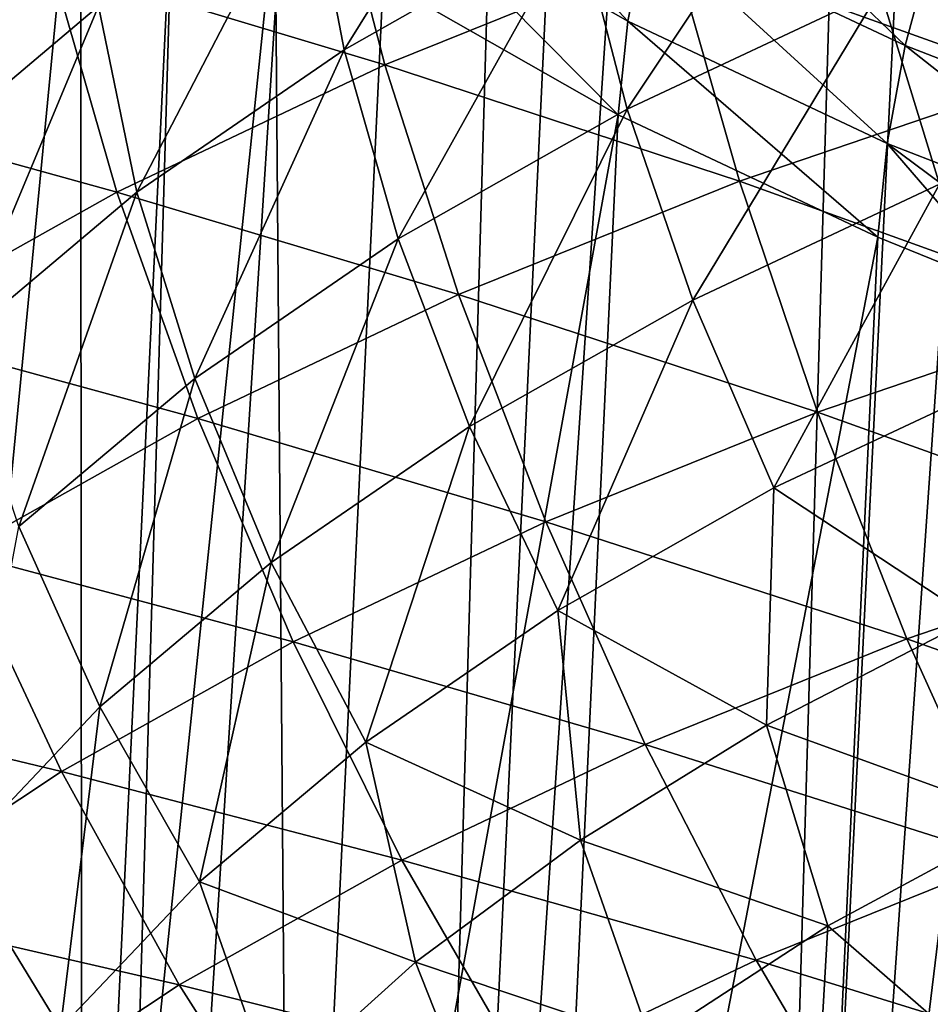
# Model space of a CAD drawing. Header units: metres. Extents: x -109 to 109, y -78 to 121.
# Tile 100 of 256: x -93.11 to -89.49, y -0.82 to 3.1. Entities that reach past the tile are written whole.
import ezdxf

# ---------------------------------------------------------------- set-up
doc = ezdxf.new("R2010")
doc.units = ezdxf.units.M
doc.layers.add('solid_508554_SW0001', color=7, linetype='CONTINUOUS')

msp = doc.modelspace()

# ---------------------------------------------------------------- linework, layer by layer
at = {"layer": 'solid_508554_SW0001'}
for points in [[(-95.050056, -7.804296, -13.899724), (-93.436661, 28.864744, -32.966454), (-92.920418, 28.52816, -33.55991)], [(-94.014725, -8.435673, -15.007804), (-95.050056, -7.804296, -13.899724), (-92.920418, 28.52816, -33.55991)], [(-94.014725, -8.435673, -15.007804), (-92.920418, 28.52816, -33.55991), (-91.794334, 27.889454, -34.674599)], [(-92.868195, -9.023515, -16.025379), (-94.014725, -8.435673, -15.007804), (-91.794334, 27.889454, -34.674599)], [(-92.868195, -9.023515, -16.025379), (-91.794334, 27.889454, -34.674599), (-90.549721, 27.300694, -35.685944)], [(-91.619385, -9.562899, -16.945078), (-92.868195, -9.023515, -16.025379), (-90.549721, 27.300694, -35.685944)], [(-91.619385, -9.562899, -16.945078), (-90.549721, 27.300694, -35.685944), (-89.88591, 27.026291, -36.150749)], [(-91.619385, -9.562899, -16.945078), (-89.88591, 27.026291, -36.150749), (-89.196869, 26.766157, -36.586704)], [(-90.276886, -10.043761, -17.764879), (-91.619385, -9.562899, -16.945078), (-89.196869, 26.766157, -36.586704)], [(-90.276886, -10.043761, -17.764879), (-89.196869, 26.766157, -36.586704), (-88.484703, 26.521063, -36.992531)], [(-90.276886, -10.043761, -17.764879), (-88.484703, 26.521063, -36.992531), (-87.751541, 26.291716, -37.367058)], [(-88.853622, -10.457082, -18.478622), (-90.276886, -10.043761, -17.764879), (-87.751541, 26.291716, -37.367058)], [(-93.579742, -3.23886, -11.92145), (-92.866875, 4.128067, -16.500563), (-93.209961, 4.437376, -15.960996)], [(-91.961769, 3.72361, 14.728415), (-91.021439, 4.256751, 15.654921), (-91.819145, 2.97693, 15.028079)], [(-91.021439, 4.256751, 15.654921), (-90.890266, 3.50345, 15.943034), (-91.819145, 2.97693, 15.028079)], [(-93.579742, -3.23886, -11.92145), (-92.861275, -3.854565, -12.987883), (-92.866875, 4.128067, -16.500563)], [(-92.861275, -3.854565, -12.987883), (-92.493973, 3.82668, -17.025717), (-92.866875, 4.128067, -16.500563)], [(-91.623444, 3.622188, -18.202372), (-90.690125, 3.090401, -19.124821), (-91.538078, 4.004298, -18.34466)], [(-90.690125, 3.090401, -19.124821), (-90.61161, 3.476458, -19.260189), (-91.538078, 4.004298, -18.34466)], [(-90.890266, 3.50345, 15.943034), (-89.864189, 3.985452, 16.774891), (-90.692696, 2.741465, 16.161848)], [(-89.864189, 3.985452, 16.774891), (-89.686058, 3.214437, 16.978189), (-90.692696, 2.741465, 16.161848)], [(-90.61161, 3.476458, -19.260189), (-89.587349, 2.994304, -20.093945), (-90.49379, 3.865041, -19.353197)], [(-89.587349, 2.994304, -20.093945), (-89.481117, 3.388305, -20.177641), (-90.49379, 3.865041, -19.353197)], [(-91.894768, 3.833498, 19.285507), (-92.983261, 3.316478, 18.393412), (-91.657021, 2.917516, 19.498468)], [(-92.861275, -3.854565, -12.987883), (-92.0924, 3.53407, -17.534983), (-92.493973, 3.82668, -17.025717)], [(-91.894768, 3.833498, 19.285507), (-91.657021, 2.917516, 19.498468), (-90.509483, 3.37995, 20.289652)], [(-89.288795, 3.795378, 20.993029), (-90.509483, 3.37995, 20.289652), (-89.057625, 2.858627, 21.092857)], [(-92.795624, 3.150491, 13.726582), (-91.961769, 3.72361, 14.728415), (-92.643173, 2.410973, 14.038897)], [(-91.961769, 3.72361, 14.728415), (-91.819145, 2.97693, 15.028079), (-92.643173, 2.410973, 14.038897)], [(-94.192589, 3.650431, 17.107513), (-93.979843, 2.757864, 17.422453), (-92.983261, 3.316478, 18.393412)], [(-91.623444, 3.622188, -18.202372), (-91.663551, 3.25128, -18.026556), (-90.728859, 2.718633, -18.950548)], [(-91.623444, 3.622188, -18.202372), (-90.728859, 2.718633, -18.950548), (-90.690125, 3.090401, -19.124821)], [(-89.686058, 3.214437, 16.978189), (-88.594009, 3.639889, 17.706547), (-89.449982, 2.4424, 17.103401)], [(-93.515785, 2.542857, 12.658998), (-93.245728, 3.56997, 12.834801), (-92.795624, 3.150491, 13.726582)], [(-92.861275, -3.854565, -12.987883), (-92.028976, -4.432996, -13.989754), (-92.0924, 3.53407, -17.534983)], [(-92.028976, -4.432996, -13.989754), (-91.663551, 3.25128, -18.026556), (-92.0924, 3.53407, -17.534983)], [(-91.819145, 2.97693, 15.028079), (-90.890266, 3.50345, 15.943034), (-91.604233, 2.224887, 15.264237)], [(-90.890266, 3.50345, 15.943034), (-90.692696, 2.741465, 16.161848), (-91.604233, 2.224887, 15.264237)], [(-90.690125, 3.090401, -19.124821), (-89.658119, 2.604651, -19.964756), (-90.61161, 3.476458, -19.260189)], [(-89.658119, 2.604651, -19.964756), (-89.587349, 2.994304, -20.093945), (-90.61161, 3.476458, -19.260189)], [(-90.509483, 3.37995, 20.289652), (-91.657021, 2.917516, 19.498468), (-90.246071, 2.453815, 20.407084)], [(-90.509483, 3.37995, 20.289652), (-90.246071, 2.453815, 20.407084), (-89.057625, 2.858627, 21.092857)], [(-89.587349, 2.994304, -20.093945), (-88.477226, 2.562712, -20.837704), (-89.481117, 3.388305, -20.177641)], [(-92.983261, 3.316478, 18.393412), (-93.979843, 2.757864, 17.422453), (-92.722885, 2.411148, 18.624693)], [(-92.983261, 3.316478, 18.393412), (-92.722885, 2.411148, 18.624693), (-91.657021, 2.917516, 19.498468)], [(-92.028976, -4.432996, -13.989754), (-90.728859, 2.718633, -18.950548), (-91.663551, 3.25128, -18.026556)], [(-90.692696, 2.741465, 16.161848), (-89.686058, 3.214437, 16.978189), (-90.430901, 1.981421, 16.307669)], [(-89.686058, 3.214437, 16.978189), (-89.449982, 2.4424, 17.103401), (-90.430901, 1.981421, 16.307669)], [(-93.515785, 2.542857, 12.658998), (-92.795624, 3.150491, 13.726582), (-93.35527, 1.810926, 12.984856)], [(-92.795624, 3.150491, 13.726582), (-92.643173, 2.410973, 14.038897), (-93.35527, 1.810926, 12.984856)], [(-90.690125, 3.090401, -19.124821), (-90.728859, 2.718633, -18.950548), (-89.695381, 2.232042, -19.791929)], [(-90.690125, 3.090401, -19.124821), (-89.695381, 2.232042, -19.791929), (-89.658119, 2.604651, -19.964756)], [(-89.658119, 2.604651, -19.964756), (-88.539597, 2.169875, -20.713781), (-89.587349, 2.994304, -20.093945)], [(-88.539597, 2.169875, -20.713781), (-88.477226, 2.562712, -20.837704), (-89.587349, 2.994304, -20.093945)], [(-92.643173, 2.410973, 14.038897), (-91.819145, 2.97693, 15.028079), (-92.413223, 1.669642, 14.293979)], [(-91.819145, 2.97693, 15.028079), (-91.604233, 2.224887, 15.264237), (-92.413223, 1.669642, 14.293979)], [(-91.657021, 2.917516, 19.498468), (-92.722885, 2.411148, 18.624693), (-91.363365, 2.003325, 19.63611)], [(-91.657021, 2.917516, 19.498468), (-91.363365, 2.003325, 19.63611), (-90.246071, 2.453815, 20.407084)], [(-89.057625, 2.858627, 21.092857), (-90.246071, 2.453815, 20.407084), (-88.784729, 1.927823, 21.109667)], [(-93.979843, 2.757864, 17.422453), (-93.69899, 1.86412, 17.673931), (-92.722885, 2.411148, 18.624693)], [(-92.028976, -4.432996, -13.989754), (-91.089645, -4.968935, -14.918027), (-90.728859, 2.718633, -18.950548)], [(-91.604233, 2.224887, 15.264237), (-90.692696, 2.741465, 16.161848), (-91.31942, 1.477995, 15.433004)], [(-90.692696, 2.741465, 16.161848), (-90.430901, 1.981421, 16.307669), (-91.31942, 1.477995, 15.433004)], [(-91.089645, -4.968935, -14.918027), (-89.695381, 2.232042, -19.791929), (-90.728859, 2.718633, -18.950548)], [(-89.658119, 2.604651, -19.964756), (-89.695381, 2.232042, -19.791929), (-89.143967, 2.007019, -20.179934)], [(-89.658119, 2.604651, -19.964756), (-89.143967, 2.007019, -20.179934), (-88.571632, 1.79513, -20.544493)], [(-89.658119, 2.604651, -19.964756), (-88.571632, 1.79513, -20.544493), (-88.539597, 2.169875, -20.713781)], [(-90.246071, 2.453815, 20.407084), (-91.363365, 2.003325, 19.63611), (-89.935219, 1.535614, 20.444792)], [(-90.430901, 1.981421, 16.307669), (-89.449982, 2.4424, 17.103401), (-90.108826, 1.233839, 16.378826)], [(-90.246071, 2.453815, 20.407084), (-89.935219, 1.535614, 20.444792), (-88.784729, 1.927823, 21.109667)], [(-89.449982, 2.4424, 17.103401), (-89.159515, 1.680043, 17.149172), (-90.108826, 1.233839, 16.378826)], [(-92.722885, 2.411148, 18.624693), (-93.69899, 1.86412, 17.673931), (-92.401299, 1.510129, 18.784988)], [(-93.35527, 1.810926, 12.984856), (-92.643173, 2.410973, 14.038897), (-93.112732, 1.080926, 13.260173)], [(-92.643173, 2.410973, 14.038897), (-92.413223, 1.669642, 14.293979), (-93.112732, 1.080926, 13.260173)], [(-92.722885, 2.411148, 18.624693), (-92.401299, 1.510129, 18.784988), (-91.363365, 2.003325, 19.63611)], [(-92.413223, 1.669642, 14.293979), (-91.604233, 2.224887, 15.264237), (-92.108299, 0.936893, 14.487732)], [(-91.604233, 2.224887, 15.264237), (-91.31942, 1.477995, 15.433004), (-92.108299, 0.936893, 14.487732)], [(-91.089645, -4.968935, -14.918027), (-90.051208, -5.457015, -15.763407), (-89.695381, 2.232042, -19.791929)], [(-90.051208, -5.457015, -15.763407), (-89.143967, 2.007019, -20.179934), (-89.695381, 2.232042, -19.791929)], [(-91.363365, 2.003325, 19.63611), (-92.401299, 1.510129, 18.784988), (-91.016907, 1.09926, 19.697739)], [(-91.363365, 2.003325, 19.63611), (-91.016907, 1.09926, 19.697739), (-89.935219, 1.535614, 20.444792)], [(-90.051208, -5.457015, -15.763407), (-88.924095, -5.893095, -16.518719), (-89.143967, 2.007019, -20.179934)], [(-91.31942, 1.477995, 15.433004), (-90.430901, 1.981421, 16.307669), (-90.968971, 0.74658, 15.532366)], [(-90.430901, 1.981421, 16.307669), (-90.108826, 1.233839, 16.378826), (-90.968971, 0.74658, 15.532366)], [(-88.784729, 1.927823, 21.109667), (-89.935219, 1.535614, 20.444792), (-88.472832, 1.011563, 21.043682)], [(-93.69899, 1.86412, 17.673931), (-93.352081, 0.977397, 17.85915), (-92.401299, 1.510129, 18.784988)], [(-93.112732, 1.080926, 13.260173), (-92.413223, 1.669642, 14.293979), (-92.79084, 0.363126, 13.480628)], [(-92.413223, 1.669642, 14.293979), (-92.108299, 0.936893, 14.487732), (-92.79084, 0.363126, 13.480628)], [(-90.108826, 1.233839, 16.378826), (-89.159515, 1.680043, 17.149172), (-89.318428, 0.713184, 16.727524)], [(-89.935219, 1.535614, 20.444792), (-91.016907, 1.09926, 19.697739), (-89.580032, 0.633819, 20.4028)], [(-89.935219, 1.535614, 20.444792), (-89.580032, 0.633819, 20.4028), (-88.472832, 1.011563, 21.043682)], [(-92.401299, 1.510129, 18.784988), (-93.352081, 0.977397, 17.85915), (-92.021919, 0.621619, 18.873373)], [(-92.401299, 1.510129, 18.784988), (-92.021919, 0.621619, 18.873373), (-91.016907, 1.09926, 19.697739)], [(-92.108299, 0.936893, 14.487732), (-91.31942, 1.477995, 15.433004), (-91.732994, 0.222838, 14.617766)], [(-91.31942, 1.477995, 15.433004), (-90.968971, 0.74658, 15.532366), (-91.732994, 0.222838, 14.617766)], [(-90.968971, 0.74658, 15.532366), (-90.108826, 1.233839, 16.378826), (-90.137939, 0.289837, 15.994235)], [(-90.108826, 1.233839, 16.378826), (-89.318428, 0.713184, 16.727524), (-90.137939, 0.289837, 15.994235)], [(-91.016907, 1.09926, 19.697739), (-92.021919, 0.621619, 18.873373), (-90.621086, 0.213651, 19.683138)], [(-91.016907, 1.09926, 19.697739), (-90.621086, 0.213651, 19.683138), (-89.580032, 0.633819, 20.4028)], [(-93.112732, 1.080926, 13.260173), (-92.79084, 0.363126, 13.480628), (-93.360344, -0.23829, 12.420468)], [(-88.472832, 1.011563, 21.043682), (-89.580032, 0.633819, 20.4028), (-88.124664, 0.118446, 20.895134)], [(-93.352081, 0.977397, 17.85915), (-94.209679, 0.409093, 16.86552), (-92.942795, 0.10574, 17.976912)], [(-93.352081, 0.977397, 17.85915), (-92.942795, 0.10574, 17.976912), (-92.021919, 0.621619, 18.873373)], [(-92.79084, 0.363126, 13.480628), (-92.108299, 0.936893, 14.487732), (-92.39444, -0.332584, 13.643431)], [(-92.108299, 0.936893, 14.487732), (-91.732994, 0.222838, 14.617766), (-92.39444, -0.332584, 13.643431)], [(-91.732994, 0.222838, 14.617766), (-90.968971, 0.74658, 15.532366), (-90.878639, -0.166753, 15.199359)], [(-90.968971, 0.74658, 15.532366), (-90.137939, 0.289837, 15.994235), (-90.878639, -0.166753, 15.199359)], [(-90.137939, 0.289837, 15.994235), (-89.318428, 0.713184, 16.727524), (-89.107681, -0.083363, 16.465595)], [(-89.580032, 0.633819, 20.4028), (-90.621086, 0.213651, 19.683138), (-89.183617, -0.243098, 20.281126)], [(-89.580032, 0.633819, 20.4028), (-89.183617, -0.243098, 20.281126), (-88.124664, 0.118446, 20.895134)], [(-92.021919, 0.621619, 18.873373), (-92.942795, 0.10574, 17.976912), (-91.588516, -0.246206, 18.889357)], [(-92.021919, 0.621619, 18.873373), (-91.588516, -0.246206, 18.889357), (-90.621086, 0.213651, 19.683138)], [(-94.209679, 0.409093, 16.86552), (-93.773727, -0.444576, 17.015001), (-92.942795, 0.10574, 17.976912)], [(-93.360344, -0.23829, 12.420468), (-92.79084, 0.363126, 13.480628), (-92.946854, -0.914882, 12.617763)], [(-92.79084, 0.363126, 13.480628), (-92.39444, -0.332584, 13.643431), (-92.946854, -0.914882, 12.617763)], [(-90.878639, -0.166753, 15.199359), (-90.137939, 0.289837, 15.994235), (-89.893959, -0.508537, 15.728192)], [(-90.137939, 0.289837, 15.994235), (-89.107681, -0.083363, 16.465595), (-89.893959, -0.508537, 15.728192)], [(-92.39444, -0.332584, 13.643431), (-91.732994, 0.222838, 14.617766), (-91.535324, -0.65279, 14.349531)], [(-91.732994, 0.222838, 14.617766), (-90.878639, -0.166753, 15.199359), (-91.535324, -0.65279, 14.349531)], [(-90.621086, 0.213651, 19.683138), (-91.588516, -0.246206, 18.889357), (-90.179375, -0.64517, 19.592091)], [(-90.621086, 0.213651, 19.683138), (-90.179375, -0.64517, 19.592091), (-89.183617, -0.243098, 20.281126)], [(-92.942795, 0.10574, 17.976912), (-93.773727, -0.444576, 17.015001), (-92.475204, -0.742842, 18.026443)], [(-92.942795, 0.10574, 17.976912), (-92.475204, -0.742842, 18.026443), (-91.588516, -0.246206, 18.889357)], [(-89.257729, -1.062519, 15.737462), (-89.893959, -0.508537, 15.728192), (-89.107681, -0.083363, 16.465595)], [(-91.535324, -0.65279, 14.349531), (-90.878639, -0.166753, 15.199359), (-90.599167, -0.966401, 14.930432)], [(-90.878639, -0.166753, 15.199359), (-89.893959, -0.508537, 15.728192), (-90.599167, -0.966401, 14.930432)], [(-93.360344, -0.23829, 12.420468), (-92.946854, -0.914882, 12.617763), (-93.384438, -1.519121, 11.549418)], [(-91.588516, -0.246206, 18.889357), (-92.475204, -0.742842, 18.026443), (-91.104874, -1.085173, 18.832458)], [(-91.588516, -0.246206, 18.889357), (-91.104874, -1.085173, 18.832458), (-90.179375, -0.64517, 19.592091)], [(-89.183617, -0.243098, 20.281126), (-90.179375, -0.64517, 19.592091), (-88.74929, -1.086865, 20.080269)], [(-92.946854, -0.914882, 12.617763), (-92.39444, -0.332584, 13.643431), (-92.102844, -1.164454, 13.451429)], [(-92.39444, -0.332584, 13.643431), (-91.535324, -0.65279, 14.349531), (-92.102844, -1.164454, 13.451429)], [(-93.773727, -0.444576, 17.015001), (-93.275612, -1.272635, 17.100723), (-92.475204, -0.742842, 18.026443)], [(-89.951508, -1.498354, 14.979059), (-90.599167, -0.966401, 14.930432), (-89.893959, -0.508537, 15.728192)], [(-89.257729, -1.062519, 15.737462), (-89.951508, -1.498354, 14.979059), (-89.893959, -0.508537, 15.728192)], [(-92.102844, -1.164454, 13.451429), (-91.535324, -0.65279, 14.349531), (-91.217926, -1.453012, 14.079202)], [(-91.535324, -0.65279, 14.349531), (-90.599167, -0.966401, 14.930432), (-91.217926, -1.453012, 14.079202)], [(-90.179375, -0.64517, 19.592091), (-91.104874, -1.085173, 18.832458), (-89.69548, -1.469083, 19.424837)], [(-90.179375, -0.64517, 19.592091), (-89.69548, -1.469083, 19.424837), (-88.74929, -1.086865, 20.080269)], [(-92.475204, -0.742842, 18.026443), (-93.275612, -1.272635, 17.100723), (-91.9534, -1.560343, 18.006966)], [(-92.475204, -0.742842, 18.026443), (-91.9534, -1.560343, 18.006966), (-91.104874, -1.085173, 18.832458)]]:
    msp.add_3dface(points, dxfattribs=at)

doc.saveas('drawing.dxf')
